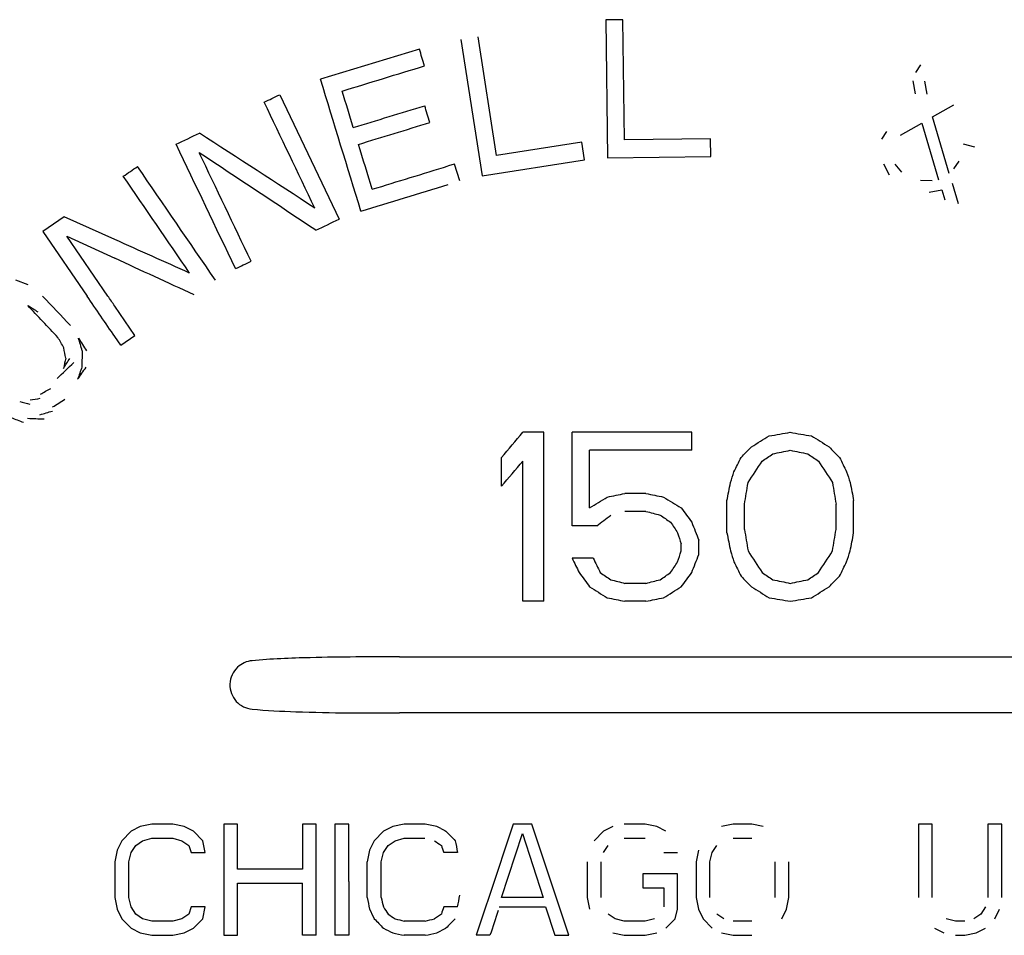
# Model space of a CAD drawing. Header units: inches. Extents: x 1 to 669, y 0 to 417.
# Tile 34 of 256: x 121.31 to 123.53, y 234.06 to 236.12. Entities that reach past the tile are written whole.
import ezdxf

# ---------------------------------------------------------------- set-up
doc = ezdxf.new("R2010")
doc.units = ezdxf.units.IN
doc.header["$LTSCALE"] = 12
doc.header["$MEASUREMENT"] = 0
doc.layers.add('X', color=1, linetype='CONTINUOUS')

msp = doc.modelspace()

# ---------------------------------------------------------------- linework, layer by layer
at = {"layer": 'X'}
for p, q in [((122.66877, 236.11678), (122.63002, 236.11628)), ((122.63002, 236.11628), (122.63403, 235.8063)), ((122.67226, 235.84638), (122.66877, 236.11678)), ((122.30463, 236.07233), (122.35248, 235.76605)), ((122.38466, 235.81113), (122.34291, 236.07831)), ((122.21105, 236.05081), (121.98873, 235.98275)), ((123.33824, 236.01546), (123.32661, 235.9982)), ((123.32118, 235.97917), (123.32637, 235.95026)), ((123.35302, 235.94952), (123.34783, 235.97843)), ((121.89699, 235.94805), (122.03061, 235.66833)), ((123.36521, 235.89803), (123.41332, 235.92547)), ((123.40279, 235.77073), (123.36521, 235.89803)), ((123.26198, 235.86574), (123.25035, 235.84848)), ((123.29304, 235.85688), (123.34115, 235.88432)), ((123.34115, 235.88432), (123.37873, 235.75701)), ((122.57609, 235.84104), (122.38466, 235.81113)), ((122.5822, 235.80194), (122.57609, 235.84104)), ((122.866, 235.84888), (122.67226, 235.84638)), ((122.86651, 235.80931), (122.866, 235.84888)), ((123.45994, 235.82988), (123.4351, 235.83696)), ((122.35248, 235.76605), (122.5822, 235.80194)), ((122.63403, 235.8063), (122.86651, 235.80931)), ((123.42425, 235.7989), (123.41262, 235.78164)), ((122.29021, 235.79223), (122.2761, 235.78791)), ((122.30179, 235.75439), (122.29021, 235.79223)), ((123.25451, 235.79242), (123.26772, 235.76808)), ((123.29618, 235.77368), (123.28117, 235.79168)), ((123.3645, 235.75421), (123.33785, 235.75495)), ((123.35727, 235.72884), (123.38573, 235.73444)), ((123.38573, 235.73444), (123.39273, 235.71187)), ((123.42378, 235.70302), (123.40979, 235.74816)), ((121.41198, 235.67353), (121.36402, 235.64068)), ((121.5261, 235.62243), (121.41198, 235.67353)), ((121.36402, 235.64068), (121.4635, 235.49547)), ((121.51047, 235.49547), (121.41836, 235.62993)), ((121.41836, 235.62993), (121.5261, 235.58027)), ((121.3311, 235.52063), (121.3036, 235.53097)), ((121.57119, 235.40684), (121.5261, 235.47266)), ((121.53922, 235.38494), (121.5261, 235.40409)), ((121.53922, 235.38494), (121.57119, 235.40684)), ((121.45286, 235.37255), (121.45215, 235.33563)), ((122.4911, 235.18897), (122.4436, 235.18897)), ((122.4911, 234.80897), (122.4911, 235.18897)), ((122.8236, 235.18897), (122.55443, 235.18897)), ((122.55443, 234.97876), (122.55443, 235.18897)), ((122.8236, 235.14855), (122.8236, 235.18897)), ((122.3961, 235.0677), (122.3961, 235.13238)), ((122.59402, 235.01919), (122.59402, 235.14855)), ((122.8236, 235.14855), (122.59402, 235.14855)), ((122.4436, 234.80897), (122.4436, 235.12429)), ((122.72068, 235.05153), (122.67318, 235.05153)), ((122.90277, 234.96259), (122.90277, 235.03536)), ((122.94235, 234.97067), (122.94235, 235.02727)), ((123.14818, 234.97067), (123.14818, 235.02727)), ((123.18777, 234.96259), (123.18777, 235.03536)), ((122.72068, 235.0111), (122.67318, 235.0111)), ((122.60985, 234.97876), (122.55443, 234.97876)), ((122.79985, 234.92216), (122.79985, 234.93833)), ((122.83943, 234.91408), (122.83943, 234.94642)), ((122.60193, 234.90599), (122.55443, 234.90599)), ((122.72068, 234.8494), (122.67318, 234.8494)), ((122.4911, 234.80897), (122.4436, 234.80897)), ((122.72068, 234.80897), (122.67318, 234.80897)), ((122.16654, 234.68397), (123.7131, 234.68397)), ((123.7131, 234.55797), (122.16654, 234.55797)), ((121.56256, 234.29202), (121.54173, 234.27074)), ((121.58339, 234.30265), (121.56256, 234.29202)), ((121.60943, 234.30797), (121.58339, 234.30265)), ((121.65631, 234.30797), (121.60943, 234.30797)), ((121.68235, 234.30265), (121.65631, 234.30797)), ((121.70318, 234.29202), (121.68235, 234.30265)), ((121.72402, 234.27074), (121.70318, 234.29202)), ((121.80214, 234.30797), (121.77089, 234.30797)), ((121.77089, 234.30797), (121.77089, 234.05797)), ((121.80214, 234.20691), (121.80214, 234.30797)), ((121.97923, 234.30797), (121.94798, 234.30797)), ((121.94798, 234.30797), (121.94798, 234.20691)), ((121.97923, 234.05797), (121.97923, 234.30797)), ((122.05214, 234.30797), (122.02089, 234.30797)), ((122.02089, 234.30797), (122.02089, 234.16063)), ((122.05214, 234.17867), (122.05214, 234.30797)), ((122.13027, 234.29202), (122.10943, 234.27074)), ((122.1511, 234.30265), (122.13027, 234.29202)), ((122.17714, 234.30797), (122.1511, 234.30265)), ((122.22402, 234.30797), (122.17714, 234.30797)), ((122.25006, 234.30265), (122.22402, 234.30797)), ((122.25899, 234.29809), (122.25006, 234.30265)), ((122.42193, 234.30797), (122.36856, 234.14784)), ((122.4636, 234.30797), (122.42193, 234.30797)), ((122.54693, 234.05797), (122.4636, 234.30797)), ((122.62506, 234.29202), (122.60423, 234.27074)), ((122.64589, 234.30265), (122.62506, 234.29202)), ((122.71881, 234.30797), (122.67193, 234.30797)), ((122.74485, 234.30265), (122.71881, 234.30797)), ((122.76568, 234.29202), (122.74485, 234.30265)), ((122.91673, 234.30797), (122.89068, 234.30265)), ((122.95839, 234.30797), (122.91673, 234.30797)), ((122.98443, 234.30265), (122.95839, 234.30797)), ((123.36464, 234.30797), (123.33339, 234.30797)), ((123.33339, 234.30797), (123.33339, 234.14308)), ((123.36464, 234.14308), (123.36464, 234.30797)), ((123.52089, 234.30797), (123.48964, 234.30797)), ((123.48964, 234.30797), (123.48964, 234.14308)), ((123.52089, 234.14308), (123.52089, 234.30797)), ((121.54173, 234.27074), (121.53131, 234.24946)), ((121.57298, 234.2601), (121.5886, 234.27074)), ((121.5886, 234.27074), (121.60943, 234.27606)), ((121.60943, 234.27606), (121.65631, 234.27606)), ((121.65631, 234.27606), (121.67714, 234.27074)), ((121.67714, 234.27074), (121.69277, 234.2601)), ((121.72923, 234.24414), (121.72402, 234.27074)), ((122.10943, 234.27074), (122.09902, 234.24946)), ((122.14068, 234.2601), (122.15631, 234.27074)), ((122.15631, 234.27074), (122.17714, 234.27606)), ((122.17714, 234.27606), (122.22317, 234.27606)), ((122.39589, 234.14308), (122.44277, 234.2867)), ((122.44277, 234.2867), (122.48964, 234.14308)), ((122.67193, 234.27606), (122.71881, 234.27606)), ((122.91673, 234.27606), (122.95839, 234.27606)), ((121.53131, 234.24946), (121.5261, 234.22287)), ((121.56256, 234.24414), (121.57298, 234.2601)), ((121.69277, 234.2601), (121.69798, 234.24414)), ((122.09902, 234.24946), (122.09381, 234.22287)), ((122.13027, 234.24414), (122.14068, 234.2601)), ((122.62506, 234.24414), (122.63548, 234.2601)), ((122.8386, 234.24946), (122.83339, 234.22287)), ((122.86985, 234.24414), (122.88027, 234.2601)), ((121.55735, 234.22287), (121.56256, 234.24414)), ((121.69798, 234.24414), (121.72923, 234.24414)), ((122.12506, 234.22287), (122.13027, 234.24414)), ((122.29693, 234.24414), (122.26568, 234.24414)), ((122.76048, 234.24414), (122.79173, 234.24414)), ((122.86464, 234.22287), (122.86985, 234.24414)), ((121.5261, 234.22287), (121.5261, 234.14308)), ((121.55735, 234.14308), (121.55735, 234.22287)), ((121.94798, 234.20691), (121.80214, 234.20691)), ((122.09381, 234.14308), (122.09381, 234.22287)), ((122.12506, 234.14308), (122.12506, 234.22287)), ((122.5886, 234.22287), (122.5886, 234.14308)), ((122.61985, 234.14308), (122.61985, 234.22287)), ((122.83339, 234.22287), (122.83339, 234.14308)), ((122.86464, 234.14308), (122.86464, 234.22287)), ((123.01048, 234.22287), (123.01048, 234.14308)), ((123.04173, 234.14308), (123.04173, 234.22287)), ((122.79173, 234.19627), (122.7136, 234.19627)), ((122.7136, 234.19627), (122.7136, 234.16436)), ((122.79173, 234.11648), (122.79173, 234.19627)), ((121.80214, 234.05797), (121.80214, 234.17499)), ((121.80214, 234.17499), (121.94798, 234.17499)), ((121.94798, 234.05797), (121.94798, 234.17499)), ((122.7136, 234.16436), (122.76048, 234.16436)), ((122.76048, 234.16436), (122.76048, 234.1218)), ((121.5261, 234.14308), (121.53131, 234.11648)), ((121.56256, 234.1218), (121.55735, 234.14308)), ((122.48964, 234.14308), (122.39589, 234.14308)), ((122.5886, 234.14308), (122.59381, 234.11648)), ((122.83339, 234.14308), (122.8386, 234.11648)), ((123.03652, 234.11648), (123.04173, 234.14308)), ((121.53131, 234.11648), (121.54173, 234.09521)), ((121.57298, 234.10584), (121.56256, 234.1218)), ((121.69798, 234.1218), (121.69277, 234.10584)), ((121.72923, 234.1218), (121.69798, 234.1218)), ((121.72402, 234.09521), (121.72923, 234.1218)), ((122.29693, 234.1218), (122.26568, 234.1218)), ((122.39068, 234.1218), (122.49485, 234.1218)), ((122.49485, 234.1218), (122.51568, 234.05797)), ((122.78652, 234.09521), (122.79173, 234.11648)), ((122.8386, 234.11648), (122.84902, 234.09521)), ((123.0261, 234.09521), (123.03652, 234.11648)), ((123.48443, 234.1218), (123.47402, 234.10584)), ((123.50527, 234.09521), (123.51568, 234.11648)), ((121.54173, 234.09521), (121.56256, 234.07393)), ((121.5886, 234.09521), (121.57298, 234.10584)), ((121.60943, 234.08989), (121.5886, 234.09521)), ((121.67714, 234.09521), (121.65631, 234.08989)), ((121.69277, 234.10584), (121.67714, 234.09521)), ((121.70318, 234.07393), (121.72402, 234.09521)), ((122.26048, 234.10584), (122.24485, 234.09521)), ((122.6511, 234.09521), (122.63548, 234.10584)), ((122.67193, 234.08989), (122.6511, 234.09521)), ((122.73964, 234.09521), (122.71881, 234.08989)), ((122.76568, 234.07393), (122.78652, 234.09521)), ((122.84902, 234.09521), (122.86985, 234.07393)), ((122.89589, 234.09521), (122.88027, 234.10584)), ((123.41673, 234.08989), (123.39589, 234.09521)), ((123.47402, 234.10584), (123.45839, 234.09521)), ((121.56256, 234.07393), (121.58339, 234.06329)), ((121.65631, 234.08989), (121.60943, 234.08989)), ((121.68235, 234.06329), (121.70318, 234.07393)), ((122.22402, 234.08989), (122.17714, 234.08989)), ((122.25006, 234.06329), (122.27089, 234.07393)), ((122.71881, 234.08989), (122.67193, 234.08989)), ((122.95839, 234.08989), (122.91673, 234.08989)), ((123.36985, 234.07393), (123.39068, 234.06329)), ((123.43756, 234.08989), (123.41673, 234.08989)), ((123.4636, 234.06329), (123.48443, 234.07393)), ((121.58339, 234.06329), (121.60943, 234.05797)), ((121.60943, 234.05797), (121.65631, 234.05797)), ((121.65631, 234.05797), (121.68235, 234.06329)), ((121.77089, 234.05797), (121.80214, 234.05797)), ((121.97923, 234.05797), (121.94798, 234.05797)), ((122.05214, 234.05797), (122.02089, 234.05797)), ((122.22402, 234.05797), (122.17714, 234.05797)), ((122.36985, 234.05797), (122.3386, 234.05797)), ((122.51568, 234.05797), (122.54693, 234.05797)), ((122.64589, 234.06329), (122.67193, 234.05797)), ((122.67193, 234.05797), (122.71881, 234.05797)), ((122.71881, 234.05797), (122.74485, 234.06329)), ((122.89068, 234.06329), (122.91673, 234.05797)), ((122.91673, 234.05797), (122.95839, 234.05797)), ((123.41673, 234.05797), (123.43756, 234.05797)), ((123.43756, 234.05797), (123.4636, 234.06329))]:
    msp.add_line(p, q, dxfattribs=at)
at = {"layer": 'X', "extrusion": (1.77412e-11, 5.43144e-12, -1)}
msp.add_ellipse((122.38063, 235.49689), major_axis=(-0.97585, 3.18755), ratio=0.0000006, start_param=-1.4081737, end_param=-1.3961313, dxfattribs=at)
at = {"layer": 'X'}
for centre, major_axis, ratio, start_param, end_param in [((120.56945, 235.50721), (32.95454, 10.0888), 0.0000098, -1.526241, -1.5206129), ((120.96547, 235.5031), (14.48159, 6.91743), 0, -1.5088468, -1.5064275), ((120.84602, 235.50207), (33.33383, 10.20492), 0.0000059, -1.5342971, -1.5294767), ((120.97586, 235.50042), (33.4783, 10.24915), 0.0000054, -1.5379889, -1.53319), ((120.95756, 235.49934), (14.62056, 6.98381), 0.0000012, -1.5224677, -1.5188759), ((121.32682, 235.49746), (33.79038, 10.3447), 0.0000044, -1.5477676, -1.5427007), ((121.45942, 235.49668), (33.90022, 10.37832), 0.0000048, -1.5525062, -1.5467049), ((121.66949, 235.49583), (14.81264, 7.07556), 0, -1.5499562, -1.5464145), ((121.52597, 235.3232), (-4.45574, 4.72928), 0.0000017, -1.5484151, -1.5343628), ((121.5261, 235.47266), (-5.41436, 7.90355), 0, -1.5707963, -1.5679099), ((121.52585, 235.26681), (-4.4523, 4.72564), 0.0000024, -1.5420863, -1.5268379), ((121.52596, 235.17677), (-6.19558, 10.93322), 0, -1.5523127, -1.5501508), ((122.2776, 235.31964), (3.09521, -0.52684), 0.0000007, -1.3201626, -1.3042884), ((122.29317, 235.67087), (3.47954, -2.13215), 0.0000024, -1.3389218, -1.3272165), ((122.31178, 235.99468), (4.10697, -4.19435), 0.0000017, -1.3696408, -1.3637354), ((122.2782, 235.30523), (3.11071, -0.63538), 0.0000006, -1.3216378, -1.3084851), ((122.2948, 235.67838), (3.57614, -2.43482), 0.000001, -1.348034, -1.3412192), ((122.33642, 236.80665), (6.26225, -12.79097), 0.0000013, -1.4395252, -1.4369744), ((122.32185, 236.3296), (5.15158, -7.89179), 0.0000041, -1.4174699, -1.4112469), ((122.27983, 235.33784), (3.549, -2.17471), 0.0000014, -1.4350071, -1.4237412), ((122.28677, 235.71787), (5.01611, -6.83045), 0.0000013, -1.4683288, -1.4635679), ((122.30073, 235.91727), (5.30128, -8.12113), 0.0000033, -1.4479573, -1.4419363), ((122.28861, 235.34571), (3.60558, -2.45486), 0.0000008, -1.3772978, -1.370581), ((122.29252, 235.52115), (4.21408, -4.30374), 0.0000012, -1.4178733, -1.4121683), ((122.2779, 235.00614), (3.11193, -0.63563), 0.0000006, -1.3347415, -1.3216378), ((122.27722, 235.03544), (3.5709, -2.18813), 0.0000009, -1.4819639, -1.4708293), ((122.28618, 235.2531), (3.51175, -2.15188), 0.000002, -1.3782498, -1.3667528), ((122.27735, 234.93968), (3.09623, -0.52702), 0.0000007, -1.3359673, -1.3201626), ((122.2296, 234.28112), (3.11785, -2.12279), 0, -1.5659041, -1.5608925), ((122.02089, 234.16063), (0, -4.07962), 0.0000006, -1.5707968, -1.5456312), ((122.05215, 234.17867), (0, -4.07948), 0.0000009, -1.5707971, -1.5412063), ((122.45642, 234.41137), (-2.18901, -6.56702), 0.000003, -1.5306551, -1.5169558), ((122.49177, 234.4315), (-2.11564, -6.48197), 0.0000013, -1.5217867, -1.5131387)]:
    msp.add_ellipse(centre, major_axis=major_axis, ratio=ratio, start_param=start_param, end_param=end_param, dxfattribs=at)
at = {"layer": 'X', "extrusion": (-4.20689e-15, -1.21993e-15, -1)}
msp.add_ellipse((122.1381, 235.49508), major_axis=(0.93735, -3.06178), ratio=0.0000215, start_param=1.6333076, end_param=1.7307614, dxfattribs=at)
at = {"layer": 'X', "extrusion": (3.5408e-12, 1.08406e-12, -1)}
msp.add_ellipse((122.17823, 235.49615), major_axis=(-0.97734, 3.19243), ratio=0.0000021, start_param=-1.452076, end_param=-1.4261689, dxfattribs=at)
at = {"layer": 'X', "extrusion": (-5.1553e-15, -2.35639e-15, -1)}
msp.add_ellipse((122.07071, 235.49464), major_axis=(1.46361, -3.06404), ratio=0.000021, start_param=1.6356838, end_param=1.7138216, dxfattribs=at)
at = {"layer": 'X', "extrusion": (1.75714e-11, 5.37944e-12, -1)}
msp.add_ellipse((122.35385, 235.4961), major_axis=(-0.97747, 3.19284), ratio=0.0000004, start_param=-1.448506, end_param=-1.436556, dxfattribs=at)
at = {"layer": 'X', "extrusion": (-3.16159e-15, -4.52621e-15, -1)}
msp.add_ellipse((122.28681, 235.4914), major_axis=(4.74594, -3.08225), ratio=0.0000196, start_param=1.6363753, end_param=1.6912784, dxfattribs=at)
at = {"layer": 'X', "extrusion": (-1.5034e-15, -6.12099e-16, -1)}
msp.add_ellipse((121.82705, 235.49528), major_axis=(1.46236, -3.06143), ratio=0.0000184, start_param=1.5909603, end_param=1.6825623, dxfattribs=at)
at = {"layer": 'X', "extrusion": (2.14537e-12, 6.5686e-13, -1)}
msp.add_ellipse((122.17837, 235.4957), major_axis=(-0.97858, 3.19646), ratio=0.0000022, start_param=-1.495699, end_param=-1.4639977, dxfattribs=at)
at = {"layer": 'X', "extrusion": (-1.95225e-15, -8.26504e-16, -1)}
msp.add_ellipse((121.86997, 235.49528), major_axis=(1.46238, -3.06148), ratio=0.0000139, start_param=1.5964162, end_param=1.6763144, dxfattribs=at)
at = {"layer": 'X', "extrusion": (-2.1621e-15, -2.91707e-15, -1)}
msp.add_ellipse((122.20397, 235.49321), major_axis=(4.62308, -3.07483), ratio=0.0000174, start_param=1.6196478, end_param=1.6765516, dxfattribs=at)
at = {"layer": 'X', "extrusion": (-3.57013e-10, 5.21145e-10, -1)}
msp.add_ellipse((121.15439, 235.49707), major_axis=(7.83599, 5.36808), ratio=0, start_param=-1.5209051, end_param=-1.51682, dxfattribs=at)
at = {"layer": 'X', "extrusion": (-1.04939e-15, -5.66844e-16, -1)}
msp.add_ellipse((121.77686, 235.49527), major_axis=(2.09758, -3.06191), ratio=0.0000179, start_param=1.5824582, end_param=1.6661267, dxfattribs=at)
at = {"layer": 'X', "extrusion": (-1.37791e-15, -7.91899e-16, -1)}
msp.add_ellipse((121.72987, 235.49527), major_axis=(2.0976, -3.06194), ratio=0.0000127, start_param=1.5877422, end_param=1.6589395, dxfattribs=at)
at = {"layer": 'X', "extrusion": (2.12503e-13, 4.75087e-13, -1)}
msp.add_ellipse((121.80953, 235.49558), major_axis=(-16.70448, 7.4796), ratio=0.0000027, start_param=-1.5638983, end_param=-1.5538295, dxfattribs=at)
at = {"layer": 'X', "extrusion": (1.92452e-14, 4.22329e-14, -1)}
msp.add_ellipse((121.71006, 235.4955), major_axis=(-15.85355, 7.30767), ratio=0.0000016, start_param=-1.5704393, end_param=-1.5591928, dxfattribs=at)
at = {"layer": 'X', "extrusion": (-5.43061e-09, 1.1369e-08, 1)}
msp.add_ellipse((121.6688, 235.4955), major_axis=(14.85305, 7.09486), ratio=0, start_param=-1.5621309, end_param=-1.5597766, dxfattribs=at)
at = {"layer": 'X', "extrusion": (-3.02357e-13, -2.06979e-13, -1)}
msp.add_ellipse((121.5261, 235.4041), major_axis=(-5.4136, 7.90243), ratio=0, start_param=-1.5707968, end_param=-1.5592333, dxfattribs=at)
at = {"layer": 'X', "extrusion": (-2.50897e-09, -3.87073e-09, -1)}
msp.add_ellipse((121.52582, 235.34769), major_axis=(-3.63916, 2.35887), ratio=0, start_param=1.5170193, end_param=1.5232926, dxfattribs=at)
at = {"layer": 'X', "extrusion": (-1.15395e-09, -7.27075e-10, -1)}
msp.add_ellipse((121.52604, 235.27067), major_axis=(-5.73474, 9.1017), ratio=0, start_param=1.5565196, end_param=1.5596438, dxfattribs=at)
at = {"layer": 'X', "extrusion": (2.6609e-09, -1.68756e-09, -1)}
msp.add_ellipse((121.52596, 235.51466), major_axis=(-5.70361, -8.9933), ratio=0, start_param=1.5505617, end_param=1.5530659, dxfattribs=at)
at = {"layer": 'X', "extrusion": (1.57601e-08, -1.67277e-08, 1)}
msp.add_ellipse((121.52593, 235.43234), major_axis=(-4.19715, -3.95438), ratio=0, start_param=1.5398997, end_param=1.5488651, dxfattribs=at)
at = {"layer": 'X', "extrusion": (3.98239e-09, -2.80528e-09, 1)}
msp.add_ellipse((121.52604, 235.42706), major_axis=(-5.30859, -7.53609), ratio=0, start_param=1.5550388, end_param=1.5586148, dxfattribs=at)
at = {"layer": 'X', "extrusion": (6.70076e-09, -1.21027e-08, 1)}
msp.add_ellipse((121.52596, 235.36737), major_axis=(-3.49346, -1.93418), ratio=0, start_param=1.5228933, end_param=1.529579, dxfattribs=at)
at = {"layer": 'X', "extrusion": (2.09232e-09, -1.31434e-08, 1)}
msp.add_ellipse((121.52608, 235.2922), major_axis=(-3.09802, -0.49318), ratio=0, start_param=1.5091918, end_param=1.5166797, dxfattribs=at)
at = {"layer": 'X', "extrusion": (-2.09578e-08, -8.68266e-08, -1)}
msp.add_ellipse((121.52603, 235.20653), major_axis=(-3.14646, 0.75948), ratio=0, start_param=1.5027839, end_param=1.5101031, dxfattribs=at)
at = {"layer": 'X', "extrusion": (4.03067e-09, -6.51351e-09, -1)}
msp.add_ellipse((121.52599, 235.33269), major_axis=(-3.59468, -2.22445), ratio=0, start_param=1.5317897, end_param=1.5395935, dxfattribs=at)
at = {"layer": 'X', "extrusion": (-3.50641e-08, -9.31865e-08, -1)}
msp.add_ellipse((121.5259, 235.13435), major_axis=(-3.26548, 1.22873), ratio=0, start_param=1.4994264, end_param=1.5078699, dxfattribs=at)
at = {"layer": 'X', "extrusion": (-2.48959e-09, -6.17437e-08, -1)}
msp.add_ellipse((121.5261, 235.21258), major_axis=(-3.06242, 0.12348), ratio=0, start_param=1.5066982, end_param=1.5187754, dxfattribs=at)
at = {"layer": 'X', "extrusion": (7.95869e-09, -2.73164e-08, -1)}
msp.add_ellipse((121.52605, 235.27762), major_axis=(-3.18589, -0.92821), ratio=0, start_param=1.517956, end_param=1.5267116, dxfattribs=at)
at = {"layer": 'X', "extrusion": (-2.3351e-12, 1.95963e-12, -1)}
msp.add_ellipse((122.27629, 234.98961), major_axis=(4.75061, 5.6603), ratio=0.0000012, start_param=-1.5455727, end_param=-1.5355693, dxfattribs=at)
at = {"layer": 'X', "extrusion": (-9.4891e-12, 1.54853e-11, -1)}
msp.add_ellipse((122.28618, 234.74484), major_axis=(3.51175, 2.15188), ratio=0.000002, start_param=-1.3782498, end_param=-1.3667528, dxfattribs=at)
at = {"layer": 'X', "extrusion": (-1.2375e-11, 7.27018e-11, -1)}
msp.add_ellipse((122.27735, 235.05826), major_axis=(3.09623, 0.52702), ratio=0.0000007, start_param=-1.3359673, end_param=-1.3201626, dxfattribs=at)
at = {"layer": 'X', "extrusion": (-1.30117e-11, 1.27404e-11, -1)}
msp.add_ellipse((122.29252, 234.47679), major_axis=(4.21408, 4.30374), ratio=0.0000012, start_param=-1.4178733, end_param=-1.4121683, dxfattribs=at)
at = {"layer": 'X', "extrusion": (-1.18904e-09, 5.82135e-10, -1)}
msp.add_ellipse((122.29981, 233.83611), major_axis=(6.58212, 13.44434), ratio=0, start_param=-1.4766457, end_param=-1.4742292, dxfattribs=at)
at = {"layer": 'X', "extrusion": (-2.33577e-11, 3.43062e-11, -1)}
msp.add_ellipse((122.28861, 234.65224), major_axis=(3.60558, 2.45486), ratio=0.0000008, start_param=-1.3772978, end_param=-1.370581, dxfattribs=at)
at = {"layer": 'X', "extrusion": (-1.7251e-11, 8.44568e-11, -1)}
msp.add_ellipse((122.2779, 234.99181), major_axis=(3.11193, 0.63563), ratio=0.0000006, start_param=-1.3347415, end_param=-1.3216378, dxfattribs=at)
at = {"layer": 'X', "extrusion": (-2.33535e-12, 1.95984e-12, -1)}
msp.add_ellipse((122.27629, 234.92493), major_axis=(4.75061, 5.66031), ratio=0.0000012, start_param=-1.5455727, end_param=-1.5355693, dxfattribs=at)
at = {"layer": 'X', "extrusion": (-3.60479e-12, 2.35298e-12, -1)}
msp.add_ellipse((122.30073, 234.08068), major_axis=(5.30128, 8.12113), ratio=0.0000033, start_param=-1.4479573, end_param=-1.4419363, dxfattribs=at)
at = {"layer": 'X', "extrusion": (-9.17755e-12, 1.49769e-11, -1)}
msp.add_ellipse((122.27722, 234.82506), major_axis=(3.5709, 2.18813), ratio=0.0000009, start_param=-1.4819639, end_param=-1.4708293, dxfattribs=at)
at = {"layer": 'X', "extrusion": (-1.03552e-08, 5.06975e-08, -1)}
msp.add_ellipse((122.27633, 234.97047), major_axis=(3.12029, 0.63734), ratio=0, start_param=-1.4560469, end_param=-1.4432674, dxfattribs=at)
at = {"layer": 'X', "extrusion": (3.0051e-08, 1.47124e-07, 1)}
msp.add_ellipse((122.27653, 235.14225), major_axis=(3.11882, -0.63704), ratio=0, start_param=-1.4279009, end_param=-1.4150662, dxfattribs=at)
at = {"layer": 'X', "extrusion": (-1.11818e-11, 1.45982e-11, -1)}
msp.add_ellipse((122.27779, 234.72441), major_axis=(3.82662, 2.93103), ratio=0.0000008, start_param=-1.4839097, end_param=-1.4755999, dxfattribs=at)
at = {"layer": 'X', "extrusion": (1.09141e-08, 4.27467e-08, 1)}
msp.add_ellipse((122.27674, 235.12445), major_axis=(3.15158, -0.80466), ratio=0, start_param=-1.4294627, end_param=-1.4193061, dxfattribs=at)
at = {"layer": 'X', "extrusion": (7.10275e-09, 1.04322e-08, 1)}
msp.add_ellipse((122.28004, 235.32459), major_axis=(3.65723, -2.49003), ratio=0, start_param=-1.4412892, end_param=-1.4347376, dxfattribs=at)
at = {"layer": 'X', "extrusion": (1.13121e-08, 7.38428e-09, -1)}
msp.add_ellipse((122.28591, 235.73777), major_axis=(5.43656, -8.32836), ratio=0, start_param=-1.4805088, end_param=-1.4775841, dxfattribs=at)
at = {"layer": 'X', "extrusion": (3.29125e-09, 1.28907e-09, 1)}
msp.add_ellipse((122.29197, 236.34421), major_axis=(8.0337, -20.5116), ratio=0, start_param=-1.5045723, end_param=-1.502597, dxfattribs=at)
at = {"layer": 'X', "extrusion": (-6.72822e-09, 2.63522e-09, -1)}
msp.add_ellipse((122.29197, 233.51629), major_axis=(8.0337, 20.51159), ratio=0, start_param=-1.5045723, end_param=-1.502597, dxfattribs=at)
at = {"layer": 'X', "extrusion": (-3.63343e-12, 2.37168e-12, -1)}
msp.add_ellipse((122.32185, 233.66835), major_axis=(5.15158, 7.89178), ratio=0.0000041, start_param=-1.4174698, end_param=-1.4112469, dxfattribs=at)
at = {"layer": 'X', "extrusion": (3.40585e-09, 1.66745e-09, -1)}
msp.add_ellipse((122.27812, 235.47038), major_axis=(6.8855, -14.06399), ratio=0, start_param=-1.5306559, end_param=-1.5283544, dxfattribs=at)
at = {"layer": 'X', "extrusion": (3.60927e-09, 1.76704e-09, 1)}
msp.add_ellipse((122.2793, 235.56498), major_axis=(6.85913, -14.01016), ratio=0, start_param=-1.5237423, end_param=-1.5214313, dxfattribs=at)
at = {"layer": 'X', "extrusion": (-4.2287e-09, 2.7604e-09, -1)}
msp.add_ellipse((122.28591, 234.12273), major_axis=(5.43656, 8.32836), ratio=0, start_param=-1.4805088, end_param=-1.4775841, dxfattribs=at)
at = {"layer": 'X', "extrusion": (4.03641e-09, 1.97616e-09, -1)}
msp.add_ellipse((122.2998, 236.16183), major_axis=(6.58212, -13.44434), ratio=0, start_param=-1.4766457, end_param=-1.4742292, dxfattribs=at)
at = {"layer": 'X', "extrusion": (-8.41827e-12, 4.12135e-12, -1)}
msp.add_ellipse((122.33642, 233.19129), major_axis=(6.26225, 12.79097), ratio=0.0000013, start_param=-1.4395252, end_param=-1.4369744, dxfattribs=at)
at = {"layer": 'X', "extrusion": (1.11213e-08, 8.16719e-09, 1)}
msp.add_ellipse((122.27809, 235.27151), major_axis=(5.11937, -6.97106), ratio=0, start_param=-1.5136924, end_param=-1.5090449, dxfattribs=at)
at = {"layer": 'X', "extrusion": (5.81296e-09, 8.53779e-09, -1)}
msp.add_ellipse((122.2776, 235.10526), major_axis=(3.67844, -2.50447), ratio=0, start_param=-1.4781871, end_param=-1.4717008, dxfattribs=at)
at = {"layer": 'X', "extrusion": (-7.09498e-09, 1.04207e-08, -1)}
msp.add_ellipse((122.28004, 234.53591), major_axis=(3.65723, 2.49003), ratio=0, start_param=-1.4412893, end_param=-1.4347376, dxfattribs=at)
at = {"layer": 'X', "extrusion": (-8.53765e-12, 6.26967e-12, -1)}
msp.add_ellipse((122.28677, 234.14263), major_axis=(5.01611, 6.83045), ratio=0.0000013, start_param=-1.4683288, end_param=-1.4635679, dxfattribs=at)
at = {"layer": 'X', "extrusion": (-2.31137e-11, 3.39479e-11, -1)}
msp.add_ellipse((122.2948, 234.31957), major_axis=(3.57614, 2.43482), ratio=0.000001, start_param=-1.348034, end_param=-1.3412192, dxfattribs=at)
at = {"layer": 'X', "extrusion": (6.64624e-09, 2.60311e-08, -1)}
msp.add_ellipse((122.27647, 234.95069), major_axis=(3.15364, -0.80518), ratio=0, start_param=-1.4547806, end_param=-1.4446652, dxfattribs=at)
at = {"layer": 'X', "extrusion": (-3.48237e-08, 1.36393e-07, 1)}
msp.add_ellipse((122.27674, 234.73605), major_axis=(3.15158, 0.80466), ratio=0, start_param=-1.4294624, end_param=-1.4193058, dxfattribs=at)
at = {"layer": 'X', "extrusion": (-1.72386e-11, 8.43964e-11, -1)}
msp.add_ellipse((122.2782, 234.69272), major_axis=(3.11071, 0.63538), ratio=0.0000006, start_param=-1.3216378, end_param=-1.3084851, dxfattribs=at)
at = {"layer": 'X', "extrusion": (-1.30752e-11, 1.28026e-11, -1)}
msp.add_ellipse((122.31178, 234.00327), major_axis=(4.10697, 4.19435), ratio=0.0000017, start_param=-1.3696408, end_param=-1.3637354, dxfattribs=at)
at = {"layer": 'X', "extrusion": (-9.37011e-12, 1.52911e-11, -1)}
msp.add_ellipse((122.27983, 234.52266), major_axis=(3.549, 2.17471), ratio=0.0000014, start_param=-1.4350071, end_param=-1.4237412, dxfattribs=at)
at = {"layer": 'X', "extrusion": (-9.54894e-12, 1.5583e-11, -1)}
msp.add_ellipse((122.29317, 234.32708), major_axis=(3.47954, 2.13215), ratio=0.0000024, start_param=-1.3389218, end_param=-1.3272165, dxfattribs=at)
at = {"layer": 'X', "extrusion": (1.52143e-08, 7.44866e-08, 1)}
msp.add_ellipse((122.27633, 234.89003), major_axis=(3.12029, -0.63734), ratio=0, start_param=-1.456047, end_param=-1.4432675, dxfattribs=at)
at = {"layer": 'X', "extrusion": (-1.08386e-08, 5.30642e-08, 1)}
msp.add_ellipse((122.27653, 234.71825), major_axis=(3.11882, 0.63704), ratio=0, start_param=-1.427901, end_param=-1.4150664, dxfattribs=at)
at = {"layer": 'X', "extrusion": (-1.23686e-11, 7.26645e-11, -1)}
msp.add_ellipse((122.2776, 234.6783), major_axis=(3.09521, 0.52684), ratio=0.0000007, start_param=-1.3201626, end_param=-1.3042884, dxfattribs=at)
at = {"layer": 'X', "extrusion": (2.21752e-09, 2.17132e-09, 1)}
msp.add_ellipse((122.26279, 234.30029), major_axis=(2.28189, -2.33044), ratio=0, start_param=-1.5672463, end_param=-1.5581161, dxfattribs=at)
at = {"layer": 'X', "extrusion": (1.12582e-09, 2.20472e-10, -1)}
msp.add_ellipse((122.28359, 234.31229), major_axis=(0.65713, -3.35559), ratio=0, start_param=-1.5584123, end_param=-1.5504854, dxfattribs=at)
at = {"layer": 'X', "extrusion": (4.80496e-09, 1.56828e-09, -1)}
msp.add_ellipse((122.24981, 234.29279), major_axis=(0.99178, -3.03865), ratio=0, start_param=-1.5600379, end_param=-1.5547859, dxfattribs=at)
at = {"layer": 'X', "extrusion": (3.3214e-09, 6.50445e-10, -1)}
msp.add_ellipse((122.08332, 234.19666), major_axis=(0.65713, -3.35551), ratio=0, start_param=-1.5548264, end_param=-1.5468988, dxfattribs=at)
at = {"layer": 'X', "extrusion": (1.121e-09, 2.74413e-10, 1)}
msp.add_ellipse((122.1084, 234.21114), major_axis=(0.7893, -3.22433), ratio=0, start_param=-1.5496849, end_param=-1.5430842, dxfattribs=at)
at = {"layer": 'X', "extrusion": (7.42043e-09, -1.45316e-09, 1)}
msp.add_ellipse((122.34062, 234.3449), major_axis=(-1.03261, -5.27292), ratio=0, start_param=1.5284727, end_param=1.5335216, dxfattribs=at)
at = {"layer": 'X', "extrusion": (4.58932e-09, 2.24685e-09, -1)}
msp.add_ellipse((122.06495, 234.18606), major_axis=(1.35181, -2.76115), ratio=0, start_param=-1.5455934, end_param=-1.5378844, dxfattribs=at)
at = {"layer": 'X', "extrusion": (5.8422e-09, 3.81364e-09, 1)}
msp.add_ellipse((122.08192, 234.19586), major_axis=(1.67767, -2.57005), ratio=0, start_param=-1.5419755, end_param=-1.5357634, dxfattribs=at)
at = {"layer": 'X', "extrusion": (3.48829e-09, 3.41562e-09, -1)}
msp.add_ellipse((122.03654, 234.16965), major_axis=(2.28161, -2.33015), ratio=0, start_param=-1.5388429, end_param=-1.5297057, dxfattribs=at)
at = {"layer": 'X', "extrusion": (1.28065e-09, 1.88095e-09, -1)}
msp.add_ellipse((122.0422, 234.1729), major_axis=(3.11665, -2.12197), ratio=0, start_param=-1.5391928, end_param=-1.5341765, dxfattribs=at)
at = {"layer": 'X', "extrusion": (3.59785e-09, 1.40916e-08, 1)}
msp.add_ellipse((121.98402, 234.1392), major_axis=(6.06468, -1.54843), ratio=0, start_param=-1.542384, end_param=-1.5389472, dxfattribs=at)
at = {"layer": 'X', "extrusion": (9.48164e-09, 1.85682e-08, -1)}
msp.add_ellipse((121.99263, 234.14421), major_axis=(3.86655, -1.97441), ratio=0, start_param=-1.5351923, end_param=-1.5298002, dxfattribs=at)
at = {"layer": 'X', "extrusion": (4.873e-10, 2.38574e-09, -1)}
msp.add_ellipse((121.93074, 234.1083), major_axis=(6.80116, -1.38917), ratio=0, start_param=-1.5383896, end_param=-1.5345583, dxfattribs=at)
at = {"layer": 'X'}
for points in [[(121.45286, 235.37255), (121.44997, 235.38191), (121.44707, 235.39126), (121.44417, 235.40061)], [(121.41561, 235.35558), (121.41422, 235.36333), (121.41283, 235.37109), (121.41145, 235.37884)], [(121.41561, 235.35558), (121.41393, 235.34795), (121.41224, 235.34032), (121.41056, 235.33269)], [(121.45215, 235.33563), (121.4489, 235.32653), (121.44565, 235.31742), (121.4424, 235.30832)], [(122.91068, 235.07578), (122.91332, 235.08387), (122.91596, 235.09195), (122.9186, 235.10004)], [(123.17193, 235.10004), (123.17457, 235.09195), (123.17721, 235.08387), (123.17985, 235.07578)], [(122.90277, 235.03536), (122.90541, 235.04883), (122.90805, 235.06231), (122.91068, 235.07578)], [(122.94235, 235.02727), (122.94499, 235.04344), (122.94763, 235.05961), (122.95027, 235.07578)], [(123.14027, 235.07578), (123.14291, 235.05961), (123.14555, 235.04344), (123.14818, 235.02727)], [(123.17985, 235.07578), (123.18249, 235.06231), (123.18513, 235.04883), (123.18777, 235.03536)], [(122.79193, 234.96259), (122.79457, 234.9545), (122.79721, 234.94642), (122.79985, 234.93833)], [(122.90277, 234.96259), (122.90541, 234.94911), (122.90805, 234.93564), (122.91068, 234.92216)], [(122.94235, 234.97067), (122.94499, 234.9545), (122.94763, 234.93833), (122.95027, 234.92216)], [(123.14027, 234.92216), (123.14291, 234.93833), (123.14555, 234.9545), (123.14818, 234.97067)], [(123.17985, 234.92216), (123.18249, 234.93564), (123.18513, 234.94911), (123.18777, 234.96259)], [(122.79193, 234.89791), (122.79457, 234.90599), (122.79721, 234.91408), (122.79985, 234.92216)], [(122.91068, 234.92216), (122.91332, 234.91408), (122.91596, 234.90599), (122.9186, 234.89791)], [(123.17193, 234.89791), (123.17457, 234.90599), (123.17721, 234.91408), (123.17985, 234.92216)], [(122.25899, 234.29809), (122.26296, 234.29607), (122.26692, 234.29404), (122.27089, 234.29202)], [(122.26568, 234.1218), (122.26395, 234.11648), (122.26221, 234.11116), (122.26048, 234.10584)], [(122.22402, 234.08989), (122.23096, 234.09166), (122.23791, 234.09343), (122.24485, 234.09521)], [(122.29173, 234.09521), (122.28478, 234.08811), (122.27784, 234.08102), (122.27089, 234.07393)], [(122.22402, 234.05797), (122.2327, 234.05975), (122.24138, 234.06152), (122.25006, 234.06329)]]:
    msp.add_open_spline(points, degree=3, dxfattribs=at)
for points, knots in [([(121.83469, 234.67543), (121.82921, 234.67494), (121.82317, 234.67356), (121.81155, 234.66831), (121.8065, 234.66493), (121.79659, 234.6556), (121.79257, 234.64968), (121.78687, 234.63716), (121.7852, 234.63015), (121.78468, 234.61584), (121.78581, 234.60873), (121.79076, 234.59534), (121.7945, 234.58922), (121.80385, 234.57903), (121.80926, 234.57497), (121.82136, 234.56897), (121.82794, 234.56712), (121.83469, 234.56652)], [-0.40123019, -0.40123019, -0.40123019, -0.40123019, -0.35621266, -0.35621266, -0.31565145, -0.31565145, -0.26519989, -0.26519989, -0.21083711, -0.21083711, -0.15658312, -0.15658312, -0.10255157, -0.10255157, -0.0516232, -0.0516232, -0.00000099, -0.00000099, -0.00000099, -0.00000099]), ([(122.16654, 234.68397), (122.16654, 234.68397), (122.16654, 234.68397), (122.10372, 234.68397), (122.03465, 234.68402), (121.92142, 234.68112), (121.87714, 234.67942), (121.83469, 234.67543)], [3.21043417, 3.21043417, 3.21043417, 3.21043417, 3.21044536, 3.21044536, 3.68912196, 3.68912196, 3.99745548, 3.99745548, 3.99745548, 3.99745548]), ([(121.83469, 234.56652), (121.86704, 234.56361), (121.90014, 234.56187), (122.01283, 234.55783), (122.09315, 234.55797), (122.16654, 234.55797), (122.16654, 234.55797), (122.16654, 234.55797)], [4.89481699, 4.89481699, 4.89481699, 4.89481699, 5.12976247, 5.12976247, 5.68895729, 5.68895729, 5.68896889, 5.68896889, 5.68896889, 5.68896889])]:
    msp.add_open_spline(points, degree=3, knots=knots, dxfattribs=at)

doc.saveas('drawing.dxf')
